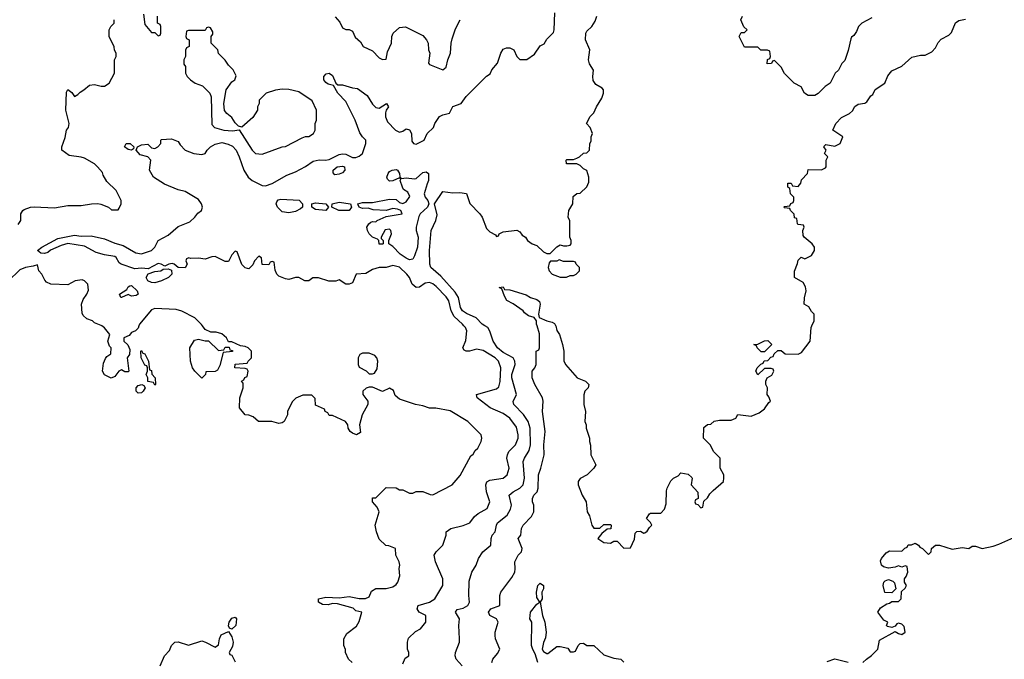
# Model space of a CAD drawing. Header units: inches. Extents: x 2348341 to 2479810, y 460419 to 613669.
# Tile 123 of 256: x 2413143 to 2419022, y 508008 to 511830. Entities that reach past the tile are written whole.
import ezdxf

# ---------------------------------------------------------------- set-up
doc = ezdxf.new("R2010")
doc.units = ezdxf.units.IN
doc.header["$MEASUREMENT"] = 0
doc.layers.add('C4510', color=7, linetype='Continuous')
doc.layers.add('C4511', color=7, linetype='Continuous')

msp = doc.modelspace()

# ---------------------------------------------------------------- linework, layer by layer
at = {"layer": 'C4510', "color": 2}
for points, elevation in [([(2413854.7, 510000), (2413850, 509986), (2413834, 509970), (2413810, 509962), (2413795.9, 509944.1), (2413764.7, 509930), (2413764.7, 509910), (2413787.7, 509887.7), (2413799.8, 509859.8), (2413798, 509830), (2413784.7, 509810), (2413794, 509730), (2413790, 509726), (2413770, 509726), (2413750, 509738), (2413734, 509730), (2413710, 509698), (2413688.9, 509688.9), (2413648.7, 509708.7), (2413638, 509730), (2413643.1, 509776.9), (2413654.6, 509805.4), (2413663.1, 509816.9), (2413687.3, 509832.7), (2413688, 509870), (2413679, 509879), (2413668.7, 509910), (2413682, 509950), (2413650, 509988.7), (2413633, 510000)], 102), ([(2415128, 507990), (2415106, 508010), (2415088.4, 508048.4), (2415087.3, 508067.3), (2415078, 508090), (2415078, 508130), (2415096.4, 508163.6), (2415153.6, 508206.4), (2415170, 508234), (2415186, 508290), (2415150, 508298), (2415133.2, 508313.2), (2415040.4, 508340.4), (2415010, 508342), (2414985.4, 508334.6), (2414950, 508335.3), (2414926, 508350), (2414926, 508370), (2414970, 508380.7), (2415050, 508376), (2415110, 508382.8), (2415170, 508371.3), (2415208.4, 508371.6), (2415230, 508382), (2415244, 508416), (2415268.4, 508431.6), (2415331.6, 508431.6), (2415370, 508441), (2415390, 508456), (2415401.2, 508470), (2415412.9, 508507.1), (2415409.3, 508550.7), (2415413.2, 508570), (2415409, 508590), (2415388.7, 508630), (2415386, 508670), (2415347.3, 508687.3), (2415328.4, 508688.4), (2415290, 508726), (2415274, 508770), (2415266, 508810), (2415288.7, 508890), (2415277.2, 508917.2), (2415248.7, 508950), (2415250, 508974), (2415270, 508974), (2415330, 509034), (2415390, 509032), (2415410, 509022), (2415430, 509022), (2415470, 509002), (2415490, 509002), (2415510, 509012), (2415550, 509012), (2415592.7, 508992.7), (2415610, 508992), (2415726, 509050), (2415773.6, 509106.4), (2415836.4, 509223.6), (2415850, 509234), (2415863.1, 509256.9), (2415878, 509270), (2415898, 509310), (2415902, 509330), (2415898, 509350), (2415818, 509430), (2415713.6, 509493.6), (2415628.4, 509508.4), (2415590, 509508.7), (2415550, 509522), (2415506, 509530), (2415410, 509562), (2415384.7, 509584.7), (2415374, 509614), (2415350, 509628.7), (2415309.4, 509609.4), (2415250, 509635.3), (2415230, 509635.3), (2415211.1, 509628.9), (2415192, 509610), (2415191, 509590), (2415222, 509550), (2415222, 509530), (2415186.8, 509470), (2415171.3, 509410), (2415176.9, 509363.1), (2415154, 509350), (2415130, 509359), (2415115.3, 509370), (2415104, 509390), (2415102, 509410), (2415088, 509430), (2415010, 509466), (2414990, 509466), (2414982, 509482), (2414966, 509490), (2414962, 509502), (2414910, 509526), (2414907.3, 509567.3), (2414887.3, 509587.3), (2414832.7, 509587.3), (2414791.6, 509568.4), (2414770, 509546), (2414742, 509490), (2414742, 509470), (2414722, 509430), (2414710, 509422), (2414690, 509418), (2414648.9, 509428.9), (2414568.4, 509428.4), (2414536.4, 509456.4), (2414510, 509468), (2414489.1, 509469.1), (2414455.3, 509510), (2414458, 509570), (2414478, 509630), (2414478, 509658), (2414468, 509670), (2414482, 509678), (2414487.3, 509692.7), (2414502, 509698), (2414506, 509730), (2414502, 509742), (2414490, 509746), (2414428, 509750), (2414430, 509772), (2414502, 509778), (2414506, 509790), (2414526, 509810), (2414526, 509850), (2414506, 509870), (2414490, 509878), (2414460.4, 509880.4), (2414410, 509906), (2414390, 509906), (2414378, 509930), (2414350, 509954), (2414316.9, 509963.1), (2414283.1, 509963.1), (2414250, 509978), (2414234.4, 510000)], 102), ([(2415430, 507982), (2415444.7, 508015.3), (2415466, 508030), (2415466, 508050), (2415458, 508070), (2415458, 508110), (2415464.7, 508135.3), (2415506.3, 508173.7), (2415535.3, 508190), (2415568.7, 508230), (2415568.7, 508270), (2415528.7, 508290), (2415515.3, 508310), (2415522, 508330), (2415588.7, 508350), (2415622, 508370), (2415669, 508450), (2415669.2, 508490), (2415625.2, 508590), (2415618, 508630), (2415628.7, 508650), (2415668.9, 508691.1), (2415688.7, 508750), (2415689, 508770), (2415718, 508790), (2415790, 508807.3), (2415830, 508824.7), (2415858.6, 508861.4), (2415880.1, 508879.9), (2415934, 508910), (2415949, 508950), (2415929.6, 509009.6), (2415926.6, 509050), (2415932.1, 509067.9), (2415950, 509079.1), (2416029.3, 509090.7), (2416054, 509110), (2416065.2, 509150), (2416052.3, 509210), (2416055.1, 509230), (2416062.7, 509250), (2416102.7, 509290), (2416119.3, 509330), (2416119.3, 509350), (2416110, 509395.3), (2416069.2, 509450), (2416030, 509476.2), (2415951.4, 509511.4), (2415874, 509570), (2415870, 509591), (2415990, 509624), (2416003.2, 509636.8), (2416012, 509668), (2416015.6, 509750), (2416002, 509790), (2415982.7, 509810), (2415910, 509853.2), (2415870, 509862), (2415828.9, 509848.9), (2415808.9, 509848.9), (2415796.4, 509856.4), (2415788.7, 509870), (2415806.6, 509913.4), (2415812, 509970), (2415803.7, 509990), (2415795.1, 510000)], 98), ([(2415784, 507970), (2415749, 508010), (2415742, 508030), (2415744, 508050), (2415768.7, 508110), (2415768.9, 508131.1), (2415765.2, 508210), (2415769.2, 508250), (2415744, 508290), (2415754.6, 508305.4), (2415790, 508314), (2415819, 508330), (2415829, 508350), (2415824, 508390), (2415825.6, 508474.4), (2415842, 508530), (2415868.7, 508570), (2415882, 508610), (2415908.7, 508650), (2415955.3, 508690), (2415957.2, 508730), (2415963.7, 508750), (2415982.7, 508770), (2415989.4, 508810), (2415996.6, 508823.4), (2416052.7, 508870), (2416074.2, 508905.8), (2416079.3, 508930), (2416065.2, 508990), (2416089, 509010), (2416130, 509030.5), (2416149.5, 509050), (2416156.3, 509090), (2416149.7, 509190.3), (2416156.2, 509210), (2416184.4, 509255.6), (2416193.7, 509290), (2416191.2, 509390), (2416179.7, 509430), (2416151, 509471), (2416093.2, 509530), (2416089.3, 509549.3), (2416109.5, 509590), (2416080.5, 509690), (2416081.3, 509710), (2416100.7, 509770), (2416099.5, 509790), (2416090, 509809), (2416030, 509841.1), (2415995.1, 509870), (2415969.6, 509910), (2415949.6, 509969.6), (2415937.2, 509990), (2415920.6, 510000)], 94), ([(2415962, 507990), (2415968.7, 508010), (2415996, 508044), (2416008.7, 508070), (2415984, 508130), (2415982, 508150), (2415982, 508170), (2415999, 508230), (2415989.2, 508250), (2415949, 508270), (2415942, 508290), (2415955.3, 508310), (2416008.7, 508330), (2416009, 508390), (2416015.3, 508410), (2416082, 508498), (2416099, 508530), (2416102, 508550), (2416099, 508590), (2416119, 508630), (2416139, 508650), (2416142.7, 508670), (2416119, 508730), (2416135.3, 508750), (2416139, 508790), (2416149, 508810), (2416198.9, 508861.1), (2416212.7, 508890), (2416212, 508930), (2416205.2, 508950), (2416205.2, 508970), (2416213.2, 508990), (2416232, 509010), (2416238, 509030), (2416241.2, 509110), (2416255.3, 509150), (2416274, 509230), (2416272, 509290), (2416280.9, 509370), (2416264, 509490), (2416269, 509550), (2416264, 509570), (2416218, 509650), (2416202, 509690), (2416202, 509730), (2416218, 509750), (2416226, 509770), (2416226, 509850), (2416242, 509858), (2416246, 509870), (2416246, 509954), (2416232, 510000)], 90), ([(2416343.5, 510000), (2416350, 509972), (2416366, 509950), (2416384.7, 509890), (2416391.3, 509850), (2416391.6, 509791.6), (2416402, 509770), (2416470.9, 509690.9), (2416522, 509670), (2416541, 509650), (2416538, 509630), (2416518, 509610), (2416511.1, 509588.9), (2416511.1, 509531.1), (2416521, 509490), (2416518, 509430), (2416524.7, 509410), (2416524.7, 509390), (2416544.7, 509330), (2416544.7, 509310), (2416551.6, 509288.4), (2416552, 509230), (2416582, 509170), (2416571.3, 509150), (2416531.3, 509110), (2416490, 509089), (2416477.3, 509070), (2416477.3, 509050), (2416501, 508990), (2416524.7, 508950), (2416532, 508890), (2416544.7, 508864.7), (2416558, 508810), (2416570, 508792), (2416607.3, 508792.7), (2416630, 508814), (2416670, 508814), (2416674, 508810), (2416672.7, 508787.3), (2416650, 508786), (2416619.6, 508760.4), (2416594, 508730), (2416630, 508706), (2416670, 508702), (2416690, 508714), (2416710, 508714), (2416750, 508672), (2416790, 508674), (2416814.6, 508725.4), (2416818, 508762), (2416827.3, 508772.7), (2416850, 508774), (2416870, 508762), (2416876.4, 508763.6), (2416890, 508774), (2416903.1, 508796.9), (2416918, 508810), (2416910, 508826), (2416886, 508850), (2416903.1, 508876.9), (2416910, 508882), (2416970, 508882), (2416993.6, 508906.4), (2417003.1, 508936.9), (2417004, 509016), (2417008.4, 509031.6), (2417030, 509074), (2417046, 509090), (2417074.6, 509105.4), (2417090, 509122), (2417134.4, 509114.4), (2417155.3, 509095.3), (2417158, 509090), (2417152, 509050), (2417192.7, 509007.3), (2417194, 508970), (2417178, 508962), (2417174, 508950), (2417178, 508938), (2417192.7, 508932.7), (2417210, 508914), (2417222, 508918), (2417227.3, 508952.7), (2417250, 508974), (2417263.1, 508996.9), (2417283.1, 509016.9), (2417346, 509070), (2417348, 509090), (2417348, 509110), (2417326, 509150), (2417326, 509210), (2417286, 509250), (2417268.4, 509288.4), (2417226, 509330), (2417227.3, 509392.7), (2417248.7, 509411.3), (2417270, 509414), (2417288.4, 509431.6), (2417322, 509438), (2417390, 509438), (2417418, 509450), (2417430, 509472), (2417510, 509462), (2417558, 509482), (2417590, 509504.7), (2417616.4, 509543.6), (2417626, 509550), (2417616.4, 509576.4), (2417606, 509590), (2417608, 509630), (2417598, 509650), (2417598, 509670), (2417606, 509690), (2417634.6, 509705.4), (2417646, 509730), (2417642, 509742), (2417630, 509746), (2417590, 509746), (2417550, 509708), (2417538, 509730), (2417546, 509750), (2417567.3, 509772.7), (2417582, 509778), (2417587.3, 509792.7), (2417610, 509794), (2417627.3, 509812.7), (2417642, 509818), (2417647.3, 509832.7), (2417670, 509854), (2417690, 509854), (2417712.7, 509832.7), (2417790, 509832), (2417810, 509842), (2417862, 509910), (2417868.9, 509991.1), (2417872.8, 510000)], 90), ([(2418178, 507990), (2418198, 508010), (2418229.1, 508030.9), (2418266, 508070), (2418276.5, 508123.5), (2418370, 508174), (2418390, 508162), (2418410, 508157.3), (2418429, 508170), (2418424.7, 508204.7), (2418410, 508219), (2418390, 508224), (2418379.6, 508220.4), (2418370, 508206), (2418350, 508198), (2418324, 508204), (2418318, 508210), (2418326, 508230), (2418302, 508242), (2418266, 508290), (2418283.1, 508316.9), (2418320.4, 508339.6), (2418336.4, 508343.6), (2418350, 508354), (2418390, 508354), (2418406, 508370), (2418407.3, 508412.7), (2418430, 508434), (2418438, 508450), (2418426, 508470), (2418426, 508490), (2418436.4, 508503.6), (2418446, 508530), (2418442, 508562), (2418430, 508566), (2418410, 508558), (2418390, 508566), (2418370, 508558), (2418330, 508554), (2418300.2, 508560.2), (2418288, 508570), (2418283.1, 508596.9), (2418288, 508610), (2418315.5, 508644.5), (2418336.9, 508656.9), (2418410, 508654), (2418427.3, 508672.7), (2418442, 508678), (2418448.4, 508691.6), (2418467.3, 508692.7), (2418490, 508702), (2418510, 508691.3), (2418518, 508678), (2418534, 508670), (2418570, 508634), (2418586, 508650), (2418588, 508670), (2418610, 508690.8), (2418634, 508690), (2418710, 508666), (2418770, 508676), (2418810, 508671), (2418830, 508684.7), (2418850, 508684.7), (2418890, 508671), (2418954.8, 508685.2), (2418990, 508696), (2419096, 508744)], 86), ([(2416236.9, 507990), (2416221.2, 508041.2), (2416206.6, 508066.6), (2416198.7, 508090), (2416200.7, 508230), (2416189, 508250), (2416191.8, 508290), (2416230, 508338), (2416248, 508350), (2416230, 508378), (2416227.6, 508410), (2416237.2, 508450), (2416250, 508462.8), (2416270.6, 508450), (2416270.5, 508429.5), (2416261, 508410), (2416262, 508370), (2416251.1, 508348.9), (2416263.8, 508270), (2416279.1, 508230), (2416285.5, 508170), (2416282.8, 508137.2), (2416270, 508108), (2416262, 508070), (2416270, 508056), (2416290, 508042.8), (2416296, 508044), (2416350, 508084.7), (2416370, 508086), (2416416, 508076), (2416430, 508054), (2416450, 508054), (2416462, 508058), (2416478, 508090), (2416490, 508102), (2416510, 508104.7), (2416530, 508091.3), (2416570, 508090.8), (2416630, 508034.8), (2416690, 508014.8), (2416732, 508010), (2416750.9, 507990.9)], 86), ([(2413982, 507970), (2414008, 508030), (2414038, 508062), (2414049.1, 508090.9), (2414068.7, 508111.3), (2414090, 508112), (2414150, 508092), (2414230, 508118), (2414251.6, 508111.6), (2414310, 508082), (2414330, 508094), (2414335.3, 508130), (2414345.2, 508154.8), (2414390, 508174), (2414410, 508142), (2414417.3, 508110), (2414414, 508086), (2414394, 508050), (2414398, 508038), (2414410, 508034), (2414430, 507994)], 102), ([(2417964, 507996), (2418010, 508010.7), (2418090, 507991)], 86)]:
    msp.add_lwpolyline(points, dxfattribs=dict(at, elevation=elevation))
for points, elevation in [([(2414250, 509912), (2414270, 509912), (2414330, 509854), (2414362, 509858), (2414370, 509874), (2414392.7, 509872.7), (2414398, 509858), (2414412.7, 509852.7), (2414412.7, 509847.3), (2414358, 509842), (2414336.9, 509763.1), (2414323.6, 509736.4), (2414310, 509728), (2414254, 509726), (2414252, 509710), (2414230, 509689), (2414189.2, 509729.2), (2414175.3, 509750), (2414162.7, 509790), (2414159, 509870), (2414185.6, 509914.4), (2414210, 509922)], 102), ([(2417570, 509846), (2417546, 509870), (2417542, 509882), (2417526, 509890), (2417550, 509892), (2417590, 509912), (2417610, 509914), (2417634, 509890), (2417590, 509846)], 90), ([(2413950, 509646), (2413942, 509662), (2413908, 509668), (2413908, 509690), (2413898, 509710), (2413906, 509730), (2413906, 509750), (2413902, 509762), (2413890, 509766), (2413868, 509810), (2413866, 509850), (2413870, 509854), (2413878, 509838), (2413890, 509834), (2413912, 509790), (2413918, 509738), (2413930, 509734), (2413932.7, 509712.7), (2413952, 509690), (2413954, 509650)], 102), ([(2415230, 509838), (2415190, 509838), (2415174, 509830), (2415164.7, 509810), (2415164.7, 509770), (2415170, 509754), (2415211.6, 509731.6), (2415230, 509714), (2415250, 509714), (2415262, 509718), (2415276.4, 509743.6), (2415282, 509790), (2415275.3, 509810), (2415263.1, 509823.1)], 102), ([(2413850, 509599), (2413844.1, 509604.1), (2413839, 509610), (2413839, 509630), (2413850, 509644.7), (2413871.3, 509651.3), (2413884.7, 509644.7), (2413892, 509630), (2413881, 509610), (2413870, 509601.2)], 102), ([(2418350, 508406), (2418308, 508408), (2418299, 508450), (2418302, 508470), (2418310, 508478), (2418330, 508484.7), (2418356, 508476), (2418365.4, 508465.4), (2418374, 508430)], 86), ([(2414410, 508188), (2414394.6, 508194.6), (2414389.1, 508209.1), (2414393.2, 508230), (2414410, 508254.8), (2414430, 508261), (2414437.3, 508250), (2414433, 508210)], 102)]:
    msp.add_lwpolyline(points, close=True, dxfattribs=dict(at, elevation=elevation))
at = {"layer": 'C4511', "color": 2}
for points, elevation in [([(2413134, 510606), (2413149.4, 510630), (2413149.6, 510670.4), (2413161.2, 510690), (2413170, 510695.5), (2413208, 510710), (2413230, 510712.4), (2413350, 510706), (2413430, 510720.5), (2413510, 510719.1), (2413570.7, 510730.7), (2413610, 510731), (2413626.8, 510726.8), (2413674, 510710), (2413690, 510694), (2413730, 510694), (2413736.4, 510703.6), (2413748, 510730), (2413748, 510750), (2413718, 510810), (2413663.1, 510863.1), (2413640.4, 510900.4), (2413636.4, 510916.4), (2413608, 510950), (2413590, 510968), (2413530, 511002), (2413510, 511008.7), (2413438, 511018), (2413395.3, 511050), (2413395.3, 511070), (2413414.6, 511125.4), (2413422, 511170), (2413434, 511186), (2413439, 511210), (2413418, 511290), (2413423.1, 511396.9), (2413430, 511412), (2413454.8, 511394.8), (2413470, 511372), (2413490, 511382), (2413503.1, 511396.9), (2413526, 511410), (2413560.4, 511439.6), (2413590, 511442), (2413630, 511432), (2413650, 511432), (2413678, 511450), (2413708, 511510), (2413708, 511590), (2413718, 511610), (2413718, 511630), (2413708.4, 511648.4), (2413707.3, 511667.3), (2413678, 511730), (2413678, 511770), (2413686, 511790), (2413706, 511810), (2413706, 511830)], 102), ([(2415795.1, 510000), (2415786.6, 510010), (2415737, 510057), (2415718.9, 510090), (2415704.2, 510150), (2415690, 510174.5), (2415630, 510236.2), (2415610, 510251.6), (2415590, 510259.6), (2415564.1, 510255.9), (2415530, 510232.7), (2415510, 510229), (2415486, 510250), (2415469.4, 510290), (2415455.1, 510310), (2415410, 510352), (2415370, 510360.9), (2415330, 510349.3), (2415290, 510349), (2415250, 510337.2), (2415210, 510313.2), (2415151.3, 510308.7), (2415130, 510257.2), (2415110, 510249.3), (2415090, 510249.3), (2415050, 510275.3), (2415030, 510268), (2414988.7, 510268.7), (2414927.3, 510287.3), (2414892.7, 510287.3), (2414870, 510269), (2414846, 510270), (2414810, 510288.7), (2414790, 510288.7), (2414750, 510278), (2414730, 510282), (2414690, 510298), (2414678, 510310), (2414667.3, 510332.7), (2414662, 510382), (2414650, 510386), (2414638, 510382), (2414630, 510366), (2414590, 510368), (2414587.3, 510407.3), (2414570, 510418), (2414544.7, 510390), (2414534.4, 510365.6), (2414510, 510342), (2414503.1, 510343.1), (2414490, 510348), (2414470, 510368), (2414442, 510442), (2414430, 510446), (2414410, 510426), (2414390, 510386), (2414370, 510386), (2414310, 510415.3), (2414290, 510414), (2414250, 510399), (2414210, 510405.2), (2414163.1, 510403.1), (2414152.7, 510407.3), (2414138, 510402), (2414134, 510390), (2414142, 510370), (2414130, 510348), (2414088.7, 510348.7), (2414066, 510370), (2414053.6, 510373.6), (2414034, 510370), (2414010, 510358), (2413988, 510370), (2413970, 510373.3), (2413910, 510342), (2413870, 510346), (2413830, 510340.9), (2413749.5, 510369.5), (2413737.6, 510377.6), (2413718, 510410), (2413710, 510414.7), (2413650, 510424.2), (2413598.7, 510438.7), (2413530, 510476.1), (2413430, 510492), (2413390, 510481.7), (2413327.5, 510452.5), (2413310, 510439.7), (2413290, 510433.6), (2413270, 510434.5), (2413249.6, 510450), (2413275.1, 510470), (2413370, 510523.1), (2413470, 510541.8), (2413510, 510536.9), (2413570, 510538), (2413650, 510520.2), (2413710, 510494), (2413760.7, 510480.7), (2413837.2, 510437.2), (2413870, 510432), (2413929.2, 510450), (2413949.2, 510470), (2413970, 510511.3), (2414030, 510542), (2414090, 510594.8), (2414158.6, 510621.4), (2414188.7, 510650), (2414205.6, 510674.4), (2414228, 510690), (2414235.3, 510710), (2414228.7, 510730), (2414210, 510755.3), (2414130, 510804), (2414090, 510814), (2414006.8, 510846.8), (2413942, 510890), (2413918, 510930), (2413926, 510990), (2413908, 511010), (2413862, 511022), (2413838, 511050), (2413846, 511070), (2413870, 511082), (2413907.1, 511087.1), (2413930, 511064.7), (2413950, 511061), (2413968, 511070), (2413986, 511090), (2413986, 511110), (2413990, 511114), (2414050, 511118), (2414090, 511102), (2414101.4, 511081.4), (2414131.3, 511050), (2414182, 511030), (2414230, 511024), (2414249.3, 511030.7), (2414261.2, 511050), (2414282.7, 511070), (2414310, 511086.4), (2414350, 511095.8), (2414387.1, 511087.1), (2414413.7, 511073.7), (2414434.9, 511050), (2414454, 511010), (2414481.6, 510930), (2414506.4, 510890), (2414530, 510869), (2414590, 510839.5), (2414610, 510837.1), (2414650, 510850.6), (2414738.7, 510901.3), (2414790, 510920.4), (2414850, 510953), (2414895.6, 510984.4), (2414930, 510992.2), (2414969.5, 510990.5), (2414990, 510995.5), (2415050, 511023.8), (2415070, 511028.2), (2415090, 511026), (2415130, 511007.2), (2415150, 511007), (2415170, 511014), (2415189.2, 511030), (2415208.7, 511090), (2415208.7, 511110), (2415189.3, 511129.3), (2415174, 511154), (2415145.1, 511230), (2415090, 511341.2), (2415042.7, 511390), (2415017.2, 511437.2), (2414983.9, 511443.9), (2414970, 511454), (2414959.3, 511470), (2414959, 511490), (2414973.2, 511506.8), (2414990, 511511), (2415010, 511497.3), (2415030.7, 511450.7), (2415041.4, 511441.4), (2415070, 511440.5), (2415130, 511422), (2415159.1, 511419.1), (2415216.7, 511376.7), (2415250, 511326), (2415270, 511304.9), (2415290, 511301), (2415332, 511330), (2415344.7, 511310), (2415330.6, 511289.4), (2415326.8, 511273.2), (2415327.7, 511250), (2415339.9, 511219.9), (2415387.3, 511170), (2415410, 511158.8), (2415430, 511164.7), (2415450, 511178), (2415470, 511171.3), (2415482.8, 511150), (2415483.6, 511103.6), (2415494, 511090), (2415510, 511086), (2415558, 511110), (2415575.3, 511150), (2415613.6, 511186.4), (2415622, 511210), (2415650, 511250.8), (2415670, 511261), (2415708.9, 511271.1), (2415728.9, 511311.1), (2415778, 511330), (2415809.3, 511370.7), (2415930, 511492), (2415952.9, 511507.1), (2415962, 511530), (2415995.3, 511570), (2416015.3, 511630), (2416030, 511654), (2416050, 511662), (2416070, 511662), (2416094, 511650), (2416112, 511610), (2416130, 511592), (2416170, 511592), (2416216.5, 511623.5), (2416250, 511674), (2416274, 511686), (2416290, 511714), (2416330, 511754), (2416334, 511770), (2416337.2, 511870)], 98), ([(2413882, 511862), (2413890, 511802), (2413930, 511754), (2413950, 511754), (2413970, 511734), (2413982, 511738), (2413986, 511750), (2413986, 511790), (2413982, 511802), (2413966, 511810), (2413966, 511850)], 102), ([(2415026.4, 511846.4), (2415055.3, 511815.3), (2415070, 511782), (2415090, 511772), (2415110, 511771.3), (2415130, 511762), (2415146.4, 511726.4), (2415176.9, 511696.9), (2415194, 511670), (2415250, 511644.7), (2415290, 511602), (2415310, 511592), (2415330, 511594), (2415338, 511638), (2415362, 511690), (2415365.2, 511730), (2415373.2, 511750), (2415410, 511782.8), (2415446.4, 511786.4), (2415550, 511736), (2415571, 511710), (2415581, 511690), (2415584.7, 511650), (2415591.3, 511630), (2415584.7, 511570), (2415590, 511562), (2415670, 511531.3), (2415690, 511546), (2415698.7, 511590), (2415715.6, 511630), (2415718.3, 511690), (2415724.8, 511715.3), (2415745.1, 511774.9), (2415772.7, 511830)], 102), ([(2415920.6, 510000), (2415904, 510010), (2415867.8, 510047.8), (2415810, 510074), (2415787.3, 510090), (2415774, 510110), (2415762.4, 510170), (2415742.7, 510202.7), (2415657.7, 510297.7), (2415598, 510350), (2415592, 510370), (2415589.6, 510450), (2415600.5, 510570), (2415627.3, 510630), (2415635.8, 510664.2), (2415619.5, 510730), (2415670, 510802.8), (2415730, 510794.8), (2415770, 510798), (2415810, 510791.3), (2415830, 510732), (2415890.7, 510670.7), (2415904.7, 510650), (2415930, 510582), (2415950, 510562), (2415983.6, 510543.6), (2415990, 510534), (2416002, 510538), (2416006, 510550), (2416030, 510562), (2416111.6, 510571.6), (2416130, 510562), (2416143.5, 510543.5), (2416162, 510530), (2416174, 510510), (2416202, 510490), (2416230, 510481), (2416270, 510442), (2416290, 510434), (2416310, 510434), (2416350, 510472), (2416370, 510484.7), (2416390, 510478), (2416410, 510478), (2416430, 510482), (2416435.3, 510490), (2416435.3, 510510), (2416428, 510530), (2416428.4, 510628.4), (2416418, 510650), (2416422, 510690), (2416446, 510730), (2416447.3, 510772.7), (2416468.7, 510791.3), (2416490, 510794), (2416528.4, 510831.6), (2416540.4, 510859.6), (2416542, 510890), (2416528.4, 510928.4), (2416510, 510938), (2416490, 510958), (2416470, 510968), (2416408.4, 510968.4), (2416406, 510990), (2416410, 510994), (2416450, 510994), (2416470, 511002), (2416486, 511010), (2416508.4, 511031.6), (2416530, 511034), (2416546, 511050), (2416548, 511090), (2416555.3, 511104.7), (2416555.3, 511130), (2416562, 511150), (2416550, 511186), (2416528, 511210), (2416548.4, 511251.6), (2416570, 511274), (2416586, 511310), (2416618, 511362), (2416628.7, 511390), (2416628, 511410), (2416620.4, 511420.4), (2416583.2, 511443.2), (2416566.3, 511466.3), (2416564, 511490), (2416568.4, 511528.4), (2416545.6, 511565.6), (2416539, 511590), (2416548, 511650), (2416522, 511710), (2416524, 511750), (2416530, 511762), (2416558, 511790), (2416578, 511822), (2416588.7, 511850)], 94), ([(2418230, 511842), (2418171.1, 511808.9), (2418151.1, 511788.9), (2418139.8, 511760.2), (2418123.6, 511736.4), (2418110, 511726), (2418105.4, 511714.6), (2418090, 511646), (2418070, 511586), (2418051.6, 511568.4), (2418030.9, 511529.1), (2418012, 511510), (2417982, 511450), (2417952, 511430), (2417910, 511388), (2417890, 511378), (2417850, 511378), (2417828, 511390), (2417808.4, 511428.4), (2417768, 511450), (2417708.9, 511508.9), (2417690, 511546), (2417650, 511586), (2417638, 511582), (2417631.6, 511568.4), (2417606, 511566), (2417608.4, 511591.6), (2417622, 511598), (2417626, 511610), (2417622, 511642), (2417607.3, 511647.3), (2417568.4, 511648.4), (2417550, 511666), (2417470, 511666), (2417438, 511730), (2417450, 511754), (2417470, 511754), (2417486, 511770), (2417467.3, 511787.3), (2417448.9, 511828.9), (2417458, 511850)], 90), ([(2417872.8, 510000), (2417886, 510030), (2417886, 510070), (2417870, 510086), (2417854.6, 510114.6), (2417826, 510130), (2417828.4, 510168.4), (2417838, 510210), (2417834.6, 510234.6), (2417820.2, 510260.2), (2417768.7, 510290), (2417768.4, 510328.4), (2417787.3, 510372.7), (2417790, 510394), (2417808.7, 510411.3), (2417830, 510402), (2417870, 510422), (2417888.7, 510450), (2417888.7, 510470), (2417875.3, 510490), (2417826, 510530), (2417820.4, 510540.4), (2417818, 510570), (2417826, 510590), (2417822, 510602), (2417790, 510606), (2417786, 510610), (2417782, 510642), (2417770, 510646), (2417767.3, 510667.3), (2417746, 510690), (2417742, 510702), (2417710, 510706), (2417706, 510710), (2417710, 510714), (2417742, 510718), (2417747.3, 510732.7), (2417762, 510738), (2417766, 510750), (2417766, 510770), (2417746, 510790), (2417742, 510822), (2417728.4, 510828.4), (2417730, 510854), (2417750, 510854), (2417758, 510838), (2417790, 510834), (2417807.3, 510852.7), (2417810, 510874), (2417846, 510910), (2417850, 510934), (2417930, 510932), (2417954.6, 510945.4), (2417958, 510950), (2417958, 510990), (2417968.7, 511010), (2417949, 511030), (2417959, 511050), (2417944, 511070), (2417945.2, 511074.8), (2417956.4, 511083.6), (2418010, 511074), (2418034.2, 511085.8), (2418042, 511090), (2418058, 511130), (2417998, 511170), (2418015.3, 511210), (2418050, 511244.7), (2418098, 511270), (2418114.6, 511285.4), (2418130, 511311.3), (2418150, 511324.7), (2418188.7, 511331.3), (2418200.4, 511339.6), (2418225.6, 511374.4), (2418237.2, 511382.8), (2418250, 511412), (2418309.1, 511450.9), (2418325.6, 511494.4), (2418350, 511524.7), (2418410, 511551.3), (2418470, 511606), (2418522, 511618), (2418550, 511618.8), (2418590, 511638), (2418610, 511662), (2418626.3, 511693.7), (2418645.6, 511714.4), (2418690, 511738), (2418705.6, 511754.4), (2418730, 511811.3), (2418750, 511824.7), (2418790, 511834)], 90), ([(2413633, 510000), (2413630, 510002), (2413590, 510018), (2413578, 510030), (2413543.2, 510043.2), (2413522.7, 510062.7), (2413516.5, 510076.5), (2413512.7, 510130), (2413522.5, 510157.5), (2413544, 510190), (2413553.6, 510213.6), (2413548.9, 510248.9), (2413528.9, 510268.9), (2413515.3, 510275.3), (2413474, 510270), (2413430, 510245.2), (2413329.4, 510249.4), (2413302.7, 510262.7), (2413292.9, 510272.9), (2413275.3, 510310), (2413258, 510330), (2413250, 510366), (2413223.5, 510356.5), (2413178, 510350), (2413143.8, 510336.2), (2413073.1, 510266.9)], 102), ([(2416232, 510000), (2416229, 510010), (2416229.3, 510030), (2416215.3, 510050), (2416180.5, 510060.5), (2416157.7, 510077.7), (2416149.2, 510090), (2416090, 510131.8), (2416051.9, 510151.9), (2416037.5, 510177.5), (2416022, 510222), (2416006, 510230), (2416030, 510234), (2416038, 510218), (2416070, 510216.3), (2416166.6, 510186.6), (2416192, 510170), (2416230, 510158), (2416246.4, 510146.4), (2416250.8, 510130), (2416240.5, 510070), (2416244.7, 510050), (2416290, 510030.5), (2416322.8, 510022.8), (2416335.3, 510015.3), (2416342.8, 510002.8), (2416343.5, 510000)], 90), ([(2414234.4, 510000), (2414228.4, 510008.4), (2414188.9, 510048.9), (2414110, 510088.7), (2414078, 510098), (2413950, 510105.2), (2413930, 510097.2), (2413858, 510010), (2413854.7, 510000)], 102)]:
    msp.add_lwpolyline(points, dxfattribs=dict(at, elevation=elevation))
for points, elevation in [([(2414270, 511786), (2414258, 511782), (2414250, 511766), (2414150, 511766), (2414138, 511762), (2414134, 511730), (2414138, 511718), (2414154, 511710), (2414154, 511670), (2414138, 511662), (2414132.7, 511647.3), (2414132, 511610), (2414122, 511590), (2414123.6, 511563.6), (2414132, 511550), (2414132, 511510), (2414142, 511490), (2414162, 511470), (2414190, 511451.3), (2414234, 511434), (2414278.8, 511390), (2414286.8, 511370), (2414290, 511204.7), (2414306.2, 511186.2), (2414362, 511170), (2414414.2, 511165.8), (2414452.7, 511172.7), (2414530, 511051), (2414550, 511031.3), (2414590, 511026), (2414710, 511071.3), (2414730, 511072), (2414830, 511124.7), (2414850, 511132), (2414870, 511132), (2414898, 511150), (2414908, 511170), (2414908, 511210), (2414915.3, 511230), (2414915.3, 511290), (2414890, 511346), (2414810, 511399), (2414750, 511413.2), (2414710, 511414), (2414671.1, 511408.9), (2414614, 511390), (2414572, 511350), (2414572, 511330), (2414562, 511310), (2414562, 511290), (2414534.4, 511245.6), (2414470, 511188), (2414450, 511194), (2414430, 511213.2), (2414410, 511245.2), (2414379, 511270), (2414366.6, 511286.6), (2414360.9, 511330), (2414376, 511410), (2414410, 511458), (2414428, 511470), (2414434.6, 511494.6), (2414418, 511530), (2414390, 511558), (2414369.1, 511589.1), (2414328.9, 511628.9), (2414326, 511650), (2414286, 511690), (2414286, 511730), (2414296.4, 511743.6), (2414296.4, 511756.4), (2414282, 511782)], 102), ([(2413810, 511049.5), (2413790, 511055.3), (2413768.7, 511070), (2413778, 511090), (2413802, 511090), (2413824.7, 511070), (2413822, 511058)], 98), ([(2415024, 510904), (2415015.3, 510915.3), (2415014, 510930), (2415038, 510950), (2415070, 510954), (2415082, 510950), (2415084.7, 510930), (2415070, 510915.3), (2415050, 510908)], 94), ([(2415422, 510882), (2415450, 510886), (2415500.4, 510879.6), (2415510, 510882), (2415550, 510916), (2415570, 510921), (2415584.7, 510910), (2415584.7, 510870), (2415574.8, 510850), (2415558.8, 510790), (2415563, 510770), (2415580.4, 510750), (2415585.3, 510730), (2415578.7, 510710), (2415534, 510670), (2415526.8, 510653.2), (2415510.7, 510590), (2415510.7, 510570), (2415522, 510530), (2415517.1, 510470), (2415501.1, 510418.9), (2415490, 510399), (2415470, 510395.1), (2415450, 510405.6), (2415415.1, 510430), (2415370, 510474), (2415346, 510490), (2415346, 510510), (2415362, 510550), (2415358, 510570), (2415350, 510578), (2415325.4, 510574.6), (2415302, 510530), (2415302, 510522), (2415314, 510510), (2415314, 510490), (2415310, 510488), (2415290, 510488), (2415288, 510510), (2415279, 510519), (2415248.7, 510530), (2415228.7, 510550), (2415219, 510570), (2415215.3, 510590), (2415228, 510610), (2415240.2, 510619.8), (2415250, 510624.7), (2415270, 510622), (2415278, 510630), (2415330, 510654.8), (2415426, 510670), (2415418, 510690), (2415398, 510698), (2415370, 510701.2), (2415330, 510689), (2415254, 510694), (2415223.1, 510703.1), (2415190, 510702), (2415168.9, 510708.9), (2415163.1, 510723.1), (2415162, 510730), (2415190, 510737.1), (2415250, 510738), (2415350, 510758), (2415390, 510754.8), (2415410, 510738), (2415430, 510731), (2415450, 510741), (2415473.2, 510773.2), (2415460.4, 510800.4), (2415435.3, 510815.3), (2415428.4, 510828.4), (2415415.3, 510870), (2415418, 510878), (2415410, 510886), (2415370, 510868), (2415350, 510866), (2415338, 510878), (2415335.3, 510890), (2415342, 510910), (2415350, 510922), (2415366, 510930), (2415390, 510934), (2415398, 510930), (2415411.3, 510910), (2415412, 510892)], 94), ([(2414750, 510675.6), (2414710, 510682.9), (2414682.9, 510710), (2414674, 510730), (2414678.7, 510741.3), (2414686.6, 510753.4), (2414702.3, 510757.7), (2414812.4, 510752.4), (2414832, 510730), (2414831.3, 510710), (2414820.4, 510699.6), (2414790, 510684.5)], 94), ([(2414970, 510689.5), (2414910, 510696), (2414888, 510710), (2414888, 510730), (2414910, 510734.9), (2414971.3, 510730), (2414986.8, 510710)], 94), ([(2415110, 510689.6), (2415048, 510690), (2415006, 510710), (2415008.7, 510730), (2415050, 510740.4), (2415118, 510730), (2415124.7, 510710)], 94), ([(2416364.7, 510395.3), (2416350, 510388), (2416312.7, 510387.3), (2416303.6, 510376.4), (2416298, 510350), (2416304.7, 510330), (2416322, 510310), (2416370, 510291), (2416408, 510292), (2416430, 510302), (2416450, 510302), (2416466, 510310), (2416486, 510330), (2416486, 510350), (2416466, 510370), (2416462, 510382), (2416450, 510386), (2416390, 510386)], 94), ([(2413950, 510257.2), (2413930, 510259.3), (2413908, 510270), (2413898, 510290), (2413910, 510312), (2413950, 510324.7), (2413986, 510330), (2414000.4, 510339.6), (2414030, 510342), (2414050, 510334), (2414051.3, 510310), (2414031.3, 510290), (2413990, 510269.4)], 98), ([(2413810, 510179), (2413790, 510188.7), (2413750, 510169.2), (2413746, 510170), (2413738, 510190), (2413782, 510218), (2413790, 510234), (2413800.4, 510239.6), (2413810, 510242), (2413844.7, 510210), (2413850.6, 510190), (2413838, 510182)], 98)]:
    msp.add_lwpolyline(points, close=True, dxfattribs=dict(at, elevation=elevation))

doc.saveas('drawing.dxf')
